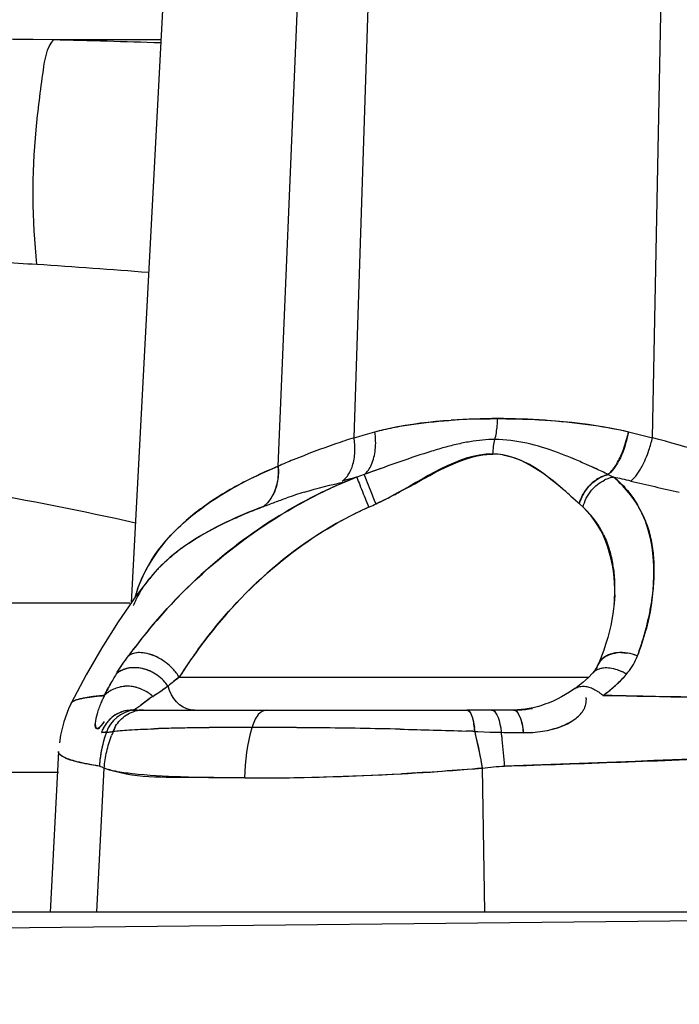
# Model space of a CAD drawing. Header units: inches. Extents: x 22575 to 24734, y 6028 to 6659.
# Tile 75 of 163: x 24692.98 to 24694.52, y 6369.89 to 6372.2. Entities that reach past the tile are written whole.
import ezdxf

# ---------------------------------------------------------------- set-up
doc = ezdxf.new("R2010")
doc.units = ezdxf.units.IN
doc.header["$LTSCALE"] = 0.5
doc.header["$MEASUREMENT"] = 0

# ---------------------------------------------------------------- blocks, each defined once
blk = doc.blocks.new('Flygt Small 7 MGD')
at = {"color": 6, "linetype": 'Continuous'}
for p, q in [((24703.6017, 6488.661), (24698.8958, 6488.6112)), ((24698.4218, 6488.6112), (24709.0766, 6488.6112)), ((24701.2311, 6488.6108), (24701.2365, 6488.2743)), ((24702.1382, 6488.6108), (24702.121, 6488.2743)), ((24702.2279, 6488.2353), (24702.2476, 6488.6109)), ((24702.3884, 6488.2838), (24702.2279, 6488.2838)), ((24702.2035, 6488.2537), (24702.2044, 6488.2534)), ((24702.2035, 6488.2537), (24702.2042, 6488.2534)), ((24702.2154, 6488.1657), (24702.2234, 6488.1974)), ((24702.2234, 6488.1974), (24702.2257, 6488.2153)), ((24701.1519, 6488.1908), (24701.1404, 6488.1911)), ((24701.1663, 6488.1908), (24701.1519, 6488.1908)), ((24701.1937, 6488.1804), (24701.1923, 6488.1904)), ((24701.2055, 6488.1902), (24701.1923, 6488.1904)), ((24701.219, 6488.1899), (24701.2055, 6488.1902)), ((24701.2328, 6488.1894), (24701.219, 6488.1899)), ((24702.1115, 6488.1804), (24702.1158, 6488.1904)), ((24702.1274, 6488.1911), (24702.1143, 6488.1903)), ((24701.2627, 6488.1491), (24701.2605, 6488.1549)), ((24702.2042, 6488.1356), (24702.2154, 6488.1657)), ((24701.1543, 6488.1382), (24701.1638, 6488.1384)), ((24701.1638, 6488.1384), (24701.2728, 6488.1384)), ((24701.2653, 6488.1441), (24701.2627, 6488.1491)), ((24701.2676, 6488.1412), (24701.2653, 6488.1441)), ((24702.0546, 6488.1384), (24702.0291, 6488.1384)), ((24702.0507, 6488.1375), (24702.049, 6488.1366)), ((24702.0521, 6488.138), (24702.0507, 6488.1375)), ((24702.0546, 6488.1384), (24702.0521, 6488.138)), ((24702.1979, 6488.1224), (24702.2042, 6488.1356)), ((24700.8615, 6488.106), (24700.9005, 6488.1053)), ((24700.9005, 6488.1053), (24700.9328, 6488.1047)), ((24700.9328, 6488.1047), (24700.9545, 6488.1043)), ((24701.0422, 6488.1022), (24701.0517, 6488.1076)), ((24702.0295, 6488.1224), (24702.0154, 6488.1119)), ((24702.0355, 6488.1271), (24702.0295, 6488.1224)), ((24702.1503, 6488.1075), (24702.1519, 6488.1077)), ((24702.1504, 6488.1076), (24702.1519, 6488.1078)), ((24702.1519, 6488.1078), (24702.1649, 6488.1098)), ((24702.1629, 6488.0557), (24702.198, 6488.1225)), ((24702.1922, 6488.1175), (24702.1941, 6488.1185)), ((24701.0205, 6488.0882), (24701.0204, 6488.0882)), ((24701.0205, 6488.0882), (24701.033, 6488.0966)), ((24701.0205, 6488.0882), (24701.033, 6488.0965)), ((24701.033, 6488.0965), (24701.0422, 6488.1022)), ((24701.9684, 6488.0927), (24701.9716, 6488.0823)), ((24701.9759, 6488.0852), (24701.9716, 6488.0823)), ((24701.9456, 6488.0618), (24700.9882, 6488.0618)), ((24700.9746, 6488.0469), (24700.9791, 6488.0523)), ((24700.9791, 6488.0523), (24700.979, 6488.0523)), ((24702.0812, 6488.0359), (24702.0816, 6488.0364)), ((24702.0843, 6488.0406), (24702.0846, 6488.0411)), ((24702.0873, 6488.0453), (24702.0876, 6488.0456)), ((24702.0902, 6488.0499), (24702.0904, 6488.0501)), ((24702.1268, 6487.9928), (24702.1629, 6488.0557)), ((24700.9595, 6488.016), (24700.9644, 6488.0285)), ((24700.9662, 6488.0328), (24700.9661, 6488.0326)), ((24702.0679, 6488.0167), (24702.0681, 6488.0169)), ((24702.0713, 6488.0215), (24702.0716, 6488.0219)), ((24702.0747, 6488.0263), (24702.0751, 6488.0268)), ((24702.078, 6488.0311), (24702.0784, 6488.0317)), ((24700.9486, 6487.9852), (24700.9528, 6487.9984)), ((24700.9362, 6487.9403), (24700.9434, 6487.9689)), ((24700.9434, 6487.9689), (24700.9486, 6487.9852)), ((24700.9312, 6487.9136), (24700.9362, 6487.9403)), ((24700.9282, 6487.8891), (24700.9298, 6487.902)), ((24700.9298, 6487.902), (24700.9312, 6487.9136)), ((24700.9271, 6487.8693), (24700.9282, 6487.8891)), ((24700.9271, 6487.8693), (24700.9282, 6487.8891)), ((24701.9767, 6486.3442), (24702.0577, 6487.8879)), ((24702.4091, 6487.8879), (24702.0608, 6487.8879)), ((24700.9271, 6487.869), (24700.9271, 6487.8693)), ((24702.0153, 6487.831), (24702.0469, 6487.8724)), ((24702.0154, 6487.8312), (24702.0153, 6487.831)), ((24701.0011, 6487.6641), (24701.0098, 6487.6561)), ((24700.8893, 6487.6028), (24700.8333, 6487.6158)), ((24701.714, 6487.568), (24701.6626, 6486.3441)), ((24700.8388, 6487.5013), (24700.816, 6486.3441)), ((24700.8698, 6487.4935), (24700.8573, 6487.4966)), ((24700.8822, 6487.4905), (24700.8698, 6487.4935)), ((24700.8947, 6487.4875), (24700.8822, 6487.4905)), ((24701.5365, 6487.5013), (24701.499, 6486.3441)), ((24701.515, 6487.4951), (24701.5042, 6487.492)), ((24701.5258, 6487.4982), (24701.515, 6487.4951)), ((24701.5365, 6487.5013), (24701.5258, 6487.4982)), ((24701.9885, 6486.5705), (24702.2396, 6486.5705))]:
    blk.add_line(p, q, dxfattribs=at)
at = {"color": 7, "linetype": 'Continuous'}
for p, q in [((24701.1519, 6488.1911), (24701.1403, 6488.1914)), ((24701.1519, 6488.1909), (24701.1404, 6488.1911)), ((24701.1692, 6488.1907), (24701.1519, 6488.1911)), ((24701.1924, 6488.1901), (24701.1692, 6488.1907)), ((24702.0291, 6488.1384), (24701.2728, 6488.1384)), ((24702.0521, 6488.138), (24702.0546, 6488.1384)), ((24700.9328, 6488.1047), (24700.9003, 6488.1053)), ((24700.9545, 6488.1043), (24700.9328, 6488.1047)), ((24701.9716, 6488.0823), (24701.9759, 6488.0852)), ((24701.489, 6487.6579), (24701.4852, 6487.6561)), ((24701.4929, 6487.6597), (24701.489, 6487.6579)), ((24701.4967, 6487.6615), (24701.4929, 6487.6597)), ((24701.5068, 6487.6529), (24701.5024, 6487.6641)), ((24701.5078, 6487.601), (24701.5118, 6487.5905)), ((24701.5118, 6487.5905), (24701.5129, 6487.5874)), ((24701.5129, 6487.5874), (24701.5305, 6487.5937))]:
    blk.add_line(p, q, dxfattribs=at)
at = {"color": 6, "linetype": 'Continuous'}
for points in [[(24701.1923, 6488.1904), (24701.1865, 6488.1906), (24701.1808, 6488.1907), (24701.175, 6488.1908), (24701.1692, 6488.1908), (24701.1663, 6488.1908)], [(24701.2055, 6488.1447), (24701.2026, 6488.1495), (24701.1999, 6488.1556), (24701.1975, 6488.1628), (24701.1954, 6488.1711), (24701.1937, 6488.1804)], [(24701.254, 6488.1885), (24701.2469, 6488.1888), (24701.2328, 6488.1894)], [(24702.0915, 6488.1556), (24702.0992, 6488.1628), (24702.1059, 6488.1711), (24702.1115, 6488.1804)], [(24702.1143, 6488.1903), (24702.1127, 6488.1902), (24702.1111, 6488.19), (24702.1094, 6488.1899), (24702.1076, 6488.1896), (24702.1058, 6488.1894), (24702.1039, 6488.1891), (24702.102, 6488.1888), (24702.1, 6488.1885)], [(24702.0435, 6488.1384), (24702.0538, 6488.1391), (24702.0639, 6488.1412), (24702.0737, 6488.1447), (24702.0829, 6488.1495), (24702.0915, 6488.1556)], [(24701.0806, 6488.1214), (24701.0901, 6488.125), (24701.0995, 6488.1282)], [(24701.0995, 6488.1282), (24701.1088, 6488.1309), (24701.118, 6488.1332)], [(24701.118, 6488.1332), (24701.1272, 6488.135), (24701.1363, 6488.1365), (24701.1453, 6488.1375), (24701.1542, 6488.1382)], [(24701.2149, 6488.1384), (24701.2117, 6488.1391), (24701.2085, 6488.1412), (24701.2055, 6488.1447)], [(24701.9098, 6488.1384), (24701.9189, 6488.1377), (24701.9279, 6488.1353), (24701.9365, 6488.1314), (24701.9446, 6488.126), (24701.9519, 6488.1194), (24701.9584, 6488.1115), (24701.9639, 6488.1025), (24701.9684, 6488.0927)], [(24701.0517, 6488.1076), (24701.0614, 6488.1127), (24701.071, 6488.1173), (24701.0806, 6488.1214)], [(24700.9791, 6488.0523), (24700.9883, 6488.062), (24701.0019, 6488.0742), (24701.0174, 6488.0861), (24701.0204, 6488.0882)], [(24700.8864, 6488.0365), (24700.8835, 6488.0317), (24700.8808, 6488.0269), (24700.8783, 6488.022), (24700.876, 6488.017), (24700.874, 6488.0119)], [(24700.8996, 6488.0545), (24700.8961, 6488.0501), (24700.8927, 6488.0457), (24700.8894, 6488.0411), (24700.8864, 6488.0365)], [(24700.9662, 6488.0328), (24700.967, 6488.0347), (24700.9704, 6488.0408), (24700.9746, 6488.0469)], [(24700.9528, 6487.9984), (24700.9643, 6488.0285), (24700.9661, 6488.0327)], [(24702.0469, 6487.8724), (24702.0886, 6487.9323), (24702.1268, 6487.9928)], [(24700.8573, 6487.4966), (24700.8449, 6487.4997), (24700.8388, 6487.5013)], [(24701.5042, 6487.492), (24701.4932, 6487.489), (24701.4877, 6487.4875)]]:
    blk.add_lwpolyline(points, dxfattribs=at)
at = {"color": 7, "linetype": 'Continuous'}
for points in [[(24702.0843, 6488.0406), (24702.0812, 6488.0359), (24702.078, 6488.0311), (24702.0747, 6488.0263), (24702.0713, 6488.0215), (24702.0679, 6488.0167), (24702.0644, 6488.0119)], [(24702.0931, 6488.0545), (24702.0902, 6488.0499), (24702.0873, 6488.0453), (24702.0843, 6488.0406)], [(24701.5024, 6487.6641), (24701.5005, 6487.6632), (24701.4967, 6487.6615)]]:
    blk.add_lwpolyline(points, dxfattribs=at)
at = {"color": 6, "linetype": 'Continuous'}
blk.add_circle((24703.7492, 6495.3041), 10.6496, dxfattribs=at)
for centre, radius, start, end in [((24703.7492, 6494.6348), 11.5158, 92.40024, 267.59984), ((24703.7492, 6495.3041), 10.8465, 92.54966, 87.45034), ((24703.7492, 6495.3041), 10.8234, 92.54964, 87.45036), ((24703.7492, 6495.3041), 10.4602, 105.90433, 254.09567), ((24703.7492, 6495.3041), 10.303, 105.90432, 254.09568), ((24703.7492, 6495.3041), 10.5118, 181.55693, 256.85125), ((24701.7924, 6481.3975), 6.8998, 90.00262, 93.05463), ((24703.6435, 6414.0155), 74.2948, 91.896511, 92.316895), ((24702.0987, 6488.4061), 0.8723, 188.6955, 193.8265), ((24701.8489, 6488.2864), 0.2837, 343.8688, 354.7843), ((24702.1524, 6488.1077), 0.1547, 70.7238, 71.3584), ((24702.2204, 6488.2357), 0.00756, 6.6582, 14.1016), ((24702.2206, 6488.2357), 0.00733, 357.0179, 6.6337), ((24701.8554, 6488.2844), 0.2769, 340.1571, 342.0212), ((24701.8523, 6488.2854), 0.2801, 342.0208, 343.8649), ((24701.1335, 6487.9552), 0.2359, 99.1292, 104.8404), ((24701.135, 6487.947), 0.2442, 93.872, 99.1751), ((24701.1339, 6487.9653), 0.2259, 88.3593, 93.9101), ((24701.4711, 6493.2788), 5.0949, 267.5587, 267.7898), ((24701.4711, 6493.278), 5.0942, 267.5584, 267.7896), ((24701.4747, 6488.2105), 0.2218, 185.6989, 188.2143), ((24701.4477, 6488.2066), 0.1945, 188.1945, 190.8273), ((24701.8296, 6506.3422), 18.1634, 268.73535, 269.32638), ((24701.8295, 6506.3402), 18.1614, 268.73531, 269.3264), ((24701.7775, 6502.4107), 14.2314, 269.34976, 269.79125), ((24701.7775, 6502.41), 14.2308, 269.34975, 269.79126), ((24701.7755, 6501.8479), 13.6686, 269.79096, 269.99879), ((24701.7755, 6501.8476), 13.6684, 269.79095, 269.99879), ((24701.7755, 6499.2299), 11.0507, 269.99867, 270.51766), ((24701.7755, 6499.2296), 11.0503, 269.99866, 270.51766), ((24701.8118, 6495.0066), 6.8272, 270.53349, 270.91886), ((24701.8118, 6495.0061), 6.8267, 270.5335, 270.91889), ((24701.8382, 6493.3365), 5.1569, 270.9227, 271.4048), ((24701.8382, 6493.3363), 5.1567, 270.9227, 271.4048), ((24701.8664, 6492.1997), 4.0197, 271.4011, 271.9621), ((24701.8664, 6492.1994), 4.0195, 271.401, 271.9621), ((24702.028, 6488.2157), 0.0769, 331.3462, 339.2771), ((24702.0528, 6488.2166), 0.0788, 332.8896, 333.1048), ((24702.0541, 6488.2153), 0.077, 301.8421, 309.9383), ((24702.0535, 6488.216), 0.0779, 309.9409, 317.6459), ((24702.053, 6488.2164), 0.0785, 325.0526, 325.4791), ((24701.1656, 6487.8752), 0.2633, 93.4992, 100.0047), ((24701.164, 6487.8959), 0.2425, 91.4146, 93.4377), ((24701.1638, 6487.9049), 0.2336, 89.9967, 91.4121), ((24702.0546, 6488.2141), 0.0757, 277.8989, 285.8865), ((24702.0545, 6488.2146), 0.0762, 285.8661, 301.8887), ((24701.5639, 6525.3569), 37.2575, 268.18878, 268.91973), ((24701.1321, 6487.8524), 0.3082, 125.1815, 126.7173), ((24701.0382, 6488.1147), 0.0448, 171.9275, 181.6251), ((24701.0408, 6488.1147), 0.0474, 181.6069, 186.9609), ((24702.7368, 6486.9929), 1.3312, 123.23, 124.0789), ((24701.8604, 6488.3307), 0.2681, 303.2279, 305.3269), ((24701.7784, 6488.2645), 0.3775, 334.0764, 334.8892), ((24702.1769, 6488.1472), 0.0334, 295.4758, 297.1235), ((24701.1266, 6487.8592), 0.2994, 131.1375, 132.4262), ((24701.1287, 6487.8569), 0.3026, 128.8284, 131.1359), ((24701.1307, 6487.8543), 0.3059, 126.7165, 128.829), ((24700.4009, 6490.042), 2.5115, 308.4727, 308.7128), ((24703.2495, 6486.2367), 2.2448, 124.3156, 124.566), ((24703.0176, 6486.5764), 1.8335, 124.0526, 124.315), ((24702.066, 6488.1634), 0.0807, 274.8192, 284.5719), ((24701.6538, 6488.3275), 0.5171, 331.1991, 332.5668), ((24701.7252, 6488.2905), 0.4366, 332.5632, 334.0595), ((24701.1153, 6487.8704), 0.2836, 137.8286, 139.5074), ((24701.12, 6487.8661), 0.2899, 134.5527, 137.8231), ((24701.1243, 6487.8617), 0.296, 132.4245, 134.5573), ((24700.8615, 6488.7504), 1.2844, 325.8371, 327.5759), ((24700.9035, 6489.4067), 1.7014, 307.7731, 308.2857), ((24700.621, 6489.765), 2.1577, 308.2782, 308.4722), ((24701.5504, 6488.3848), 0.6353, 328.6682, 331.1627), ((24702.0587, 6488.0907), 0.0499, 302.3759, 313.5058), ((24700.9233, 6488.0543), 0.0484, 298.0862, 310.1452), ((24700.8884, 6488.7321), 1.2518, 324.0678, 325.8377), ((24700.9157, 6488.115), 0.1113, 247.9518, 254.7105), ((24700.9141, 6488.1088), 0.1048, 254.6609, 261.9587), ((24700.9122, 6488.0897), 0.0857, 270.2047, 278.5348), ((24700.8574, 6488.905), 1.5015, 320.8441, 323.4981), ((24700.9716, 6488.8124), 1.3545, 318.3493, 320.8319), ((24701.3307, 6487.8073), 0.4962, 171.9769, 177.1481), ((24701.3818, 6487.8008), 0.5477, 171.2021, 172.0463), ((24701.3859, 6487.8568), 0.459, 176.2881, 178.4361), ((24701.8246, 6487.9894), 0.2475, 330.515, 337.5045), ((24701.7386, 6487.9612), 0.3222, 342.3347, 344.5759), ((24701.3499, 6487.8577), 0.423, 178.4767, 180.9224), ((24701.3235, 6487.8574), 0.3966, 180.9344, 182.3137), ((24701.8008, 6488.0035), 0.2752, 324.7852, 327.6166), ((24701.8119, 6487.9964), 0.262, 327.6181, 330.5432), ((24701.7676, 6488.0286), 0.3168, 318.5458, 321.4251), ((24701.7823, 6488.0167), 0.2979, 321.463, 323.5551), ((24701.7912, 6488.0102), 0.2868, 323.5607, 324.7954), ((24701.2448, 6487.8505), 0.3175, 188.2605, 189.2267), ((24701.7433, 6488.0503), 0.3494, 314.3709, 318.5212), ((24701.204, 6487.8099), 0.3694, 182.7039, 183.6657), ((24701.6818, 6488.1167), 0.4399, 307.7793, 311.3444), ((24701.7141, 6488.0799), 0.391, 311.359, 314.3875), ((24701.6467, 6488.1618), 0.4971, 305.1497, 307.7944), ((24701.5587, 6488.2958), 0.6574, 299.5216, 301.8261), ((24701.6058, 6488.2203), 0.5684, 301.8057, 305.1286), ((24701.1512, 6487.8238), 0.2198, 205.8565, 206.9436), ((24701.1475, 6487.8219), 0.2157, 206.9399, 209.3624), ((24701.1406, 6487.8179), 0.2078, 209.3389, 216.4473), ((24701.5056, 6488.3902), 0.7658, 296.5242, 299.5005), ((24701.0819, 6487.7879), 0.2449, 199.135, 201.8432), ((24701.0754, 6487.7853), 0.2379, 201.8512, 205.3565), ((24701.1389, 6487.8169), 0.2058, 216.4992, 227.9518), ((24701.1305, 6488.4981), 0.9132, 294.0367, 298.1853), ((24701.4497, 6488.5013), 0.8901, 294.6768, 296.5484), ((24703.7492, 6495.3041), 7.7912, 257.38568, 260.1979), ((24701.5395, 6488.1474), 0.5972, 304.8426, 309.4674), ((24702.365, 6485.8425), 2.0157, 116.5365, 117.1715), ((24702.1713, 6486.2305), 1.5821, 115.6998, 116.5377), ((24697.2847, 6472.3499), 15.6729, 76.91356, 77.1286), ((24702.6413, 6485.3034), 2.6215, 117.1649, 117.5187), ((24701.111, 6488.6643), 1.1499, 293.9267, 296.5537), ((24701.3503, 6488.6205), 1.037, 286.9995, 289.3582), ((24701.5958, 6490.6654), 3.1431, 257.0114, 257.7644), ((24701.1225, 6488.6381), 1.1212, 291.3353, 293.929), ((24701.0972, 6489.2828), 1.7437, 284.6434, 285.5352), ((24701.2992, 6488.5647), 1.0796, 292.5964, 296.572), ((24700.1416, 6486.006), 1.7726, 63.1459, 63.6022), ((24701.7334, 6489.2279), 1.8213, 244.2536, 245.262), ((24697.473, 6498.7714), 11.8913, 289.6622, 289.86049), ((24701.0794, 6489.3507), 1.814, 284.4002, 284.6475), ((24701.8487, 6487.5815), 0.1354, 180.4003, 185.7428), ((24701.6444, 6489.0347), 1.6086, 245.2629, 246.4125), ((24701.6114, 6488.9611), 1.5279, 245.2327, 247.6554), ((24701.5835, 6488.8953), 1.4564, 246.4135, 247.6853), ((24700.9602, 6489.3109), 1.899, 289.0582, 292.2389), ((24701.0607, 6489.0624), 1.631, 292.275, 293.6141), ((24701.1451, 6487.4297), 0.3146, 161.3024, 164.073), ((24701.2119, 6487.6787), 0.1392, 260.342, 269.9143), ((24701.7084, 6487.527), 0.1738, 178.8229, 183.6138), ((24701.1334, 6487.4329), 0.3025, 164.0533, 166.9321), ((24701.7115, 6487.5271), 0.1769, 183.5856, 188.3791), ((24700.8913, 6489.5055), 2.1055, 287.8452, 289.1007), ((24701.2001, 6489.1588), 1.7021, 266.2832, 270.0186), ((24701.4308, 6487.4506), 0.2302, 174.3144, 178.4827), ((24701.2024, 6489.0416), 1.5849, 269.9349, 273.8648), ((24703.5549, 6506.4952), 19.441, 265.46307, 266.23466), ((24704.1593, 6515.4072), 28.3732, 266.19871, 266.54869), ((24703.162, 6522.5509), 35.9922, 268.13226, 268.5315), ((24703.7492, 6606.0751), 119.5141, 269.276274, 270.723726)]:
    blk.add_arc(centre, radius, start, end, dxfattribs=at)
at = {"color": 7, "linetype": 'Continuous'}
for centre, radius, start, end in [((24701.7862, 6481.7488), 6.5486, 89.94829, 94.81515), ((24702.0311, 6488.3104), 0.8473, 182.7606, 186.9702), ((24702.1069, 6488.4077), 0.8806, 188.7152, 189.3582), ((24701.8553, 6488.2857), 0.2772, 354.8024, 356.6651), ((24702.1147, 6488.409), 0.8885, 189.3579, 189.9951), ((24702.0884, 6488.4039), 0.8617, 189.9668, 193.8476), ((24701.849, 6488.2864), 0.2836, 342.0351, 352.959), ((24701.8521, 6488.286), 0.2805, 352.9601, 354.8029), ((24701.961, 6488.3023), 0.7768, 187.0083, 187.7003), ((24701.9324, 6488.2985), 0.7479, 187.7006, 188.3068), ((24702.0003, 6488.3829), 0.7712, 193.8954, 194.5979), ((24701.8435, 6488.2962), 0.2781, 337.2138, 339.2501), ((24701.8552, 6488.2845), 0.2771, 340.1567, 342.0133), ((24701.4749, 6488.2105), 0.2219, 185.6993, 188.1744), ((24701.9909, 6489.4467), 1.2627, 275.674, 276.2085), ((24702.0528, 6488.2166), 0.0788, 325.0496, 332.8896), ((24702.0518, 6488.2171), 0.0799, 332.8787, 341.0314), ((24702.0538, 6488.2156), 0.0774, 302.079, 317.6692), ((24702.053, 6488.2164), 0.0785, 317.6501, 325.0526), ((24701.1639, 6487.9017), 0.2368, 90.0086, 92.6668), ((24702.0283, 6488.2147), 0.0763, 278.1671, 285.8003), ((24702.0545, 6488.2144), 0.076, 270.035, 302.1235), ((24701.149, 6487.8304), 0.3359, 125.3776, 126.8506), ((24702.6224, 6487.1664), 1.1234, 123.1989, 123.4239), ((24701.1342, 6487.8497), 0.3117, 126.7911, 132.9499), ((24700.7036, 6489.662), 2.0257, 307.8178, 308.7527), ((24702.9411, 6486.6875), 1.6986, 123.497, 124.6279), ((24701.5389, 6488.3923), 0.6489, 328.6353, 329.2526), ((24701.5752, 6488.3708), 0.6068, 329.2451, 330.5162), ((24700.959, 6488.1464), 0.1094, 237.1737, 243.4588), ((24701.4777, 6487.7809), 0.6465, 159.067, 164.8426), ((24700.9629, 6488.8207), 1.3666, 320.4634, 323.7105), ((24701.3912, 6487.8565), 0.4643, 175.6482, 178.427), ((24701.739, 6487.9611), 0.3219, 340.8443, 344.5967), ((24701.1306, 6488.4979), 0.913, 294.0364, 298.3191), ((24700.9241, 6487.6773), 0.0884, 338.9234, 346.1036), ((24702.2333, 6486.1038), 1.7232, 115.7313, 117.0743), ((24701.0737, 6487.7771), 0.2332, 220.7201, 231.8354), ((24701.11, 6488.6649), 1.1507, 291.4351, 295.4403), ((24700.9154, 6487.6738), 0.0814, 287.6683, 295.8595), ((24700.9177, 6487.6667), 0.074, 279.3212, 287.6614)]:
    blk.add_arc(centre, radius, start, end, dxfattribs=at)
at = {"color": 6, "linetype": 'Continuous'}
for points, knots in [([(24692.8973, 6495.2987), (24692.8966, 6493.9614), (24693.4005, 6491.2602), (24695.5714, 6487.7792), (24698.8545, 6485.3192), (24701.5034, 6484.5877), (24702.836, 6484.4751)], [0, 0, 0, 0, 0.249994, 0.499995, 0.749999, 1, 1, 1, 1]), ([(24703.267, 6483.3399), (24701.927, 6483.3961), (24699.238, 6483.9887), (24695.7673, 6486.2186), (24693.2713, 6489.5341), (24692.49, 6492.2117), (24692.349, 6493.5681)], [0, 0, 0, 0, 0.248074, 0.497134, 0.747753, 1, 1, 1, 1]), ([(24701.2365, 6488.2743), (24701.2278, 6488.273), (24701.2106, 6488.271), (24701.1933, 6488.2698), (24701.1848, 6488.2696)], [0, 0, 0, 0, 0.506188, 1, 1, 1, 1]), ([(24702.0553, 6488.2876), (24702.0684, 6488.2861), (24702.0905, 6488.283), (24702.1125, 6488.2778), (24702.121, 6488.2743)], [0, 0, 0, 0, 0.589437, 1, 1, 1, 1]), ([(24702.1321, 6488.2696), (24702.1302, 6488.2699), (24702.1263, 6488.2711), (24702.1228, 6488.2731), (24702.121, 6488.2743)], [0, 0, 0, 0, 0.469694, 1, 1, 1, 1]), ([(24702.1321, 6488.2696), (24702.1417, 6488.268), (24702.1594, 6488.265), (24702.1769, 6488.2612), (24702.1847, 6488.2593)], [0, 0, 0, 0, 0.546568, 1, 1, 1, 1]), ([(24702.1847, 6488.2593), (24702.1878, 6488.2585), (24702.1935, 6488.2569), (24702.1992, 6488.2552), (24702.2019, 6488.2543)], [0, 0, 0, 0, 0.528544, 1, 1, 1, 1]), ([(24702.2044, 6488.2534), (24702.2075, 6488.2523), (24702.2131, 6488.2501), (24702.2184, 6488.2473), (24702.2206, 6488.2458)], [0, 0, 0, 0, 0.556587, 1, 1, 1, 1]), ([(24702.2206, 6488.2458), (24702.2223, 6488.2447), (24702.2253, 6488.2424), (24702.2273, 6488.2391), (24702.2277, 6488.2375)], [0, 0, 0, 0, 0.569002, 1, 1, 1, 1]), ([(24701.0731, 6488.1832), (24701.0605, 6488.1799), (24701.0374, 6488.1716), (24701.0165, 6488.1578), (24701.0087, 6488.1496)], [0, 0, 0, 0, 0.53327, 1, 1, 1, 1]), ([(24701.1482, 6488.1559), (24701.1463, 6488.1608), (24701.143, 6488.1724), (24701.1411, 6488.1844), (24701.1404, 6488.1911)], [0, 0, 0, 0, 0.438229, 1, 1, 1, 1]), ([(24701.7407, 6488.1384), (24701.7483, 6488.1384), (24701.7658, 6488.1506), (24701.7723, 6488.1685), (24701.7752, 6488.1792)], [0, 0, 0, 0, 0.403548, 1, 1, 1, 1]), ([(24702.063, 6488.185), (24702.0539, 6488.1844), (24702.0343, 6488.1834), (24702.0146, 6488.1827), (24702.004, 6488.1823)], [0, 0, 0, 0, 0.462348, 1, 1, 1, 1]), ([(24702.063, 6488.185), (24702.0539, 6488.1844), (24702.0343, 6488.1834), (24702.0146, 6488.1827), (24702.004, 6488.1823)], [0, 0, 0, 0, 0.462348, 1, 1, 1, 1]), ([(24702.1, 6488.1885), (24702.0945, 6488.1877), (24702.0822, 6488.1863), (24702.0698, 6488.1854), (24702.063, 6488.185)], [0, 0, 0, 0, 0.449843, 1, 1, 1, 1]), ([(24702.1421, 6488.1689), (24702.1426, 6488.1733), (24702.1383, 6488.192), (24702.1253, 6488.172), (24702.1204, 6488.1656)], [0, 0, 0, 0, 0.356303, 1, 1, 1, 1]), ([(24702.132, 6488.1786), (24702.1301, 6488.177), (24702.1261, 6488.1728), (24702.1224, 6488.1683), (24702.1204, 6488.1656)], [0, 0, 0, 0, 0.418815, 1, 1, 1, 1]), ([(24702.1421, 6488.1689), (24702.1425, 6488.1728), (24702.1442, 6488.1837), (24702.1343, 6488.1805), (24702.132, 6488.1786)], [0, 0, 0, 0, 0.571345, 1, 1, 1, 1]), ([(24701.1638, 6488.1384), (24701.1605, 6488.1384), (24701.1532, 6488.144), (24701.15, 6488.1514), (24701.1482, 6488.1559)], [0, 0, 0, 0, 0.405825, 1, 1, 1, 1]), ([(24701.2605, 6488.1549), (24701.2597, 6488.1572), (24701.2583, 6488.1623), (24701.2572, 6488.1673), (24701.2567, 6488.17)], [0, 0, 0, 0, 0.473821, 1, 1, 1, 1]), ([(24702.1284, 6488.1213), (24702.132, 6488.1297), (24702.1375, 6488.1453), (24702.1415, 6488.1615), (24702.1421, 6488.1689)], [0, 0, 0, 0, 0.550148, 1, 1, 1, 1]), ([(24702.1284, 6488.1213), (24702.132, 6488.1297), (24702.1375, 6488.1453), (24702.1415, 6488.1615), (24702.1421, 6488.1689)], [0, 0, 0, 0, 0.550153, 1, 1, 1, 1]), ([(24700.998, 6488.1347), (24700.997, 6488.1325), (24700.9952, 6488.128), (24700.9941, 6488.1234), (24700.9938, 6488.121)], [0, 0, 0, 0, 0.500229, 1, 1, 1, 1]), ([(24700.998, 6488.1346), (24700.997, 6488.1325), (24700.9952, 6488.128), (24700.9941, 6488.1233), (24700.9938, 6488.121)], [0, 0, 0, 0, 0.500246, 1, 1, 1, 1]), ([(24701.0087, 6488.1496), (24701.0065, 6488.1473), (24701.0025, 6488.1426), (24700.9994, 6488.1373), (24700.998, 6488.1347)], [0, 0, 0, 0, 0.510286, 1, 1, 1, 1]), ([(24701.2702, 6488.1391), (24701.2698, 6488.1394), (24701.2688, 6488.14), (24701.268, 6488.1407), (24701.2676, 6488.1412)], [0, 0, 0, 0, 0.468777, 1, 1, 1, 1]), ([(24701.2728, 6488.1384), (24701.2724, 6488.1384), (24701.2715, 6488.1385), (24701.2706, 6488.1389), (24701.2702, 6488.1391)], [0, 0, 0, 0, 0.479735, 1, 1, 1, 1]), ([(24700.965, 6488.0959), (24700.9632, 6488.0972), (24700.9596, 6488.0999), (24700.9562, 6488.1028), (24700.9545, 6488.1043)], [0, 0, 0, 0, 0.49132, 1, 1, 1, 1]), ([(24700.965, 6488.0959), (24700.9632, 6488.0972), (24700.9596, 6488.0999), (24700.9562, 6488.1028), (24700.9545, 6488.1043)], [0, 0, 0, 0, 0.49132, 1, 1, 1, 1]), ([(24702.0073, 6488.1064), (24702.0107, 6488.1033), (24702.0182, 6488.0975), (24702.0265, 6488.0929), (24702.031, 6488.0909)], [0, 0, 0, 0, 0.479, 1, 1, 1, 1]), ([(24702.1107, 6488.0962), (24702.1124, 6488.0974), (24702.1157, 6488.1), (24702.1188, 6488.1028), (24702.1202, 6488.1043)], [0, 0, 0, 0, 0.510617, 1, 1, 1, 1]), ([(24702.1202, 6488.1043), (24702.1217, 6488.107), (24702.1245, 6488.1127), (24702.1271, 6488.1184), (24702.1284, 6488.1213)], [0, 0, 0, 0, 0.491222, 1, 1, 1, 1]), ([(24702.1202, 6488.1043), (24702.1255, 6488.1048), (24702.1356, 6488.1057), (24702.1457, 6488.1069), (24702.1504, 6488.1076)], [0, 0, 0, 0, 0.528301, 1, 1, 1, 1]), ([(24702.1649, 6488.1098), (24702.1684, 6488.1104), (24702.1748, 6488.1117), (24702.1811, 6488.1133), (24702.1839, 6488.1142)], [0, 0, 0, 0, 0.546124, 1, 1, 1, 1]), ([(24702.1839, 6488.1142), (24702.1853, 6488.1146), (24702.1878, 6488.1155), (24702.1902, 6488.1165), (24702.1913, 6488.117)], [0, 0, 0, 0, 0.535749, 1, 1, 1, 1]), ([(24700.9761, 6488.0893), (24700.9742, 6488.0903), (24700.9704, 6488.0923), (24700.9668, 6488.0947), (24700.965, 6488.0959)], [0, 0, 0, 0, 0.486753, 1, 1, 1, 1]), ([(24700.9761, 6488.0893), (24700.9742, 6488.0903), (24700.9704, 6488.0923), (24700.9668, 6488.0947), (24700.965, 6488.0959)], [0, 0, 0, 0, 0.486753, 1, 1, 1, 1]), ([(24700.9976, 6488.0829), (24700.9941, 6488.0832), (24700.9867, 6488.0847), (24700.9797, 6488.0875), (24700.9761, 6488.0893)], [0, 0, 0, 0, 0.461755, 1, 1, 1, 1]), ([(24700.9976, 6488.0829), (24700.9941, 6488.0832), (24700.9867, 6488.0847), (24700.9797, 6488.0875), (24700.9761, 6488.0893)], [0, 0, 0, 0, 0.461755, 1, 1, 1, 1]), ([(24701.0204, 6488.0882), (24701.0171, 6488.0859), (24701.0096, 6488.0828), (24701.0015, 6488.0825), (24700.9976, 6488.0829)], [0, 0, 0, 0, 0.499964, 1, 1, 1, 1]), ([(24701.0204, 6488.0882), (24701.0171, 6488.0859), (24701.0096, 6488.0828), (24701.0015, 6488.0825), (24700.9976, 6488.0829)], [0, 0, 0, 0, 0.499965, 1, 1, 1, 1]), ([(24701.9716, 6488.0823), (24701.9727, 6488.0806), (24701.975, 6488.0775), (24701.9775, 6488.0744), (24701.9788, 6488.0729)], [0, 0, 0, 0, 0.497133, 1, 1, 1, 1]), ([(24701.9716, 6488.0823), (24701.9727, 6488.0806), (24701.975, 6488.0775), (24701.9775, 6488.0744), (24701.9788, 6488.0729)], [0, 0, 0, 0, 0.497133, 1, 1, 1, 1]), ([(24702.031, 6488.0909), (24702.0375, 6488.0879), (24702.0512, 6488.0833), (24702.0656, 6488.0824), (24702.0728, 6488.083)], [0, 0, 0, 0, 0.497892, 1, 1, 1, 1]), ([(24702.031, 6488.0909), (24702.0396, 6488.087), (24702.0579, 6488.0814), (24702.0772, 6488.0829), (24702.0863, 6488.0853)], [0, 0, 0, 0, 0.499575, 1, 1, 1, 1]), ([(24702.0863, 6488.0853), (24702.0907, 6488.0864), (24702.0992, 6488.0894), (24702.1071, 6488.0938), (24702.1107, 6488.0962)], [0, 0, 0, 0, 0.511724, 1, 1, 1, 1]), ([(24701.9456, 6488.0618), (24701.9477, 6488.0583), (24701.9522, 6488.0513), (24701.9576, 6488.045), (24701.9604, 6488.042)], [0, 0, 0, 0, 0.490685, 1, 1, 1, 1]), ([(24701.9456, 6488.0618), (24701.9477, 6488.0583), (24701.9522, 6488.0513), (24701.9576, 6488.045), (24701.9604, 6488.042)], [0, 0, 0, 0, 0.490685, 1, 1, 1, 1]), ([(24701.9788, 6488.0729), (24701.983, 6488.0681), (24701.9924, 6488.0594), (24702.0032, 6488.0526), (24702.0088, 6488.0498)], [0, 0, 0, 0, 0.50877, 1, 1, 1, 1]), ([(24701.9788, 6488.0729), (24701.983, 6488.0681), (24701.9924, 6488.0594), (24702.0032, 6488.0526), (24702.0088, 6488.0498)], [0, 0, 0, 0, 0.50877, 1, 1, 1, 1]), ([(24700.9689, 6488.042), (24700.9686, 6488.0404), (24700.9679, 6488.0373), (24700.9668, 6488.0343), (24700.9662, 6488.0328)], [0, 0, 0, 0, 0.494719, 1, 1, 1, 1]), ([(24701.9604, 6488.042), (24701.9653, 6488.0368), (24701.9756, 6488.0276), (24701.9871, 6488.0201), (24701.9929, 6488.017)], [0, 0, 0, 0, 0.518727, 1, 1, 1, 1]), ([(24701.9604, 6488.042), (24701.9653, 6488.0368), (24701.9756, 6488.0276), (24701.9871, 6488.0201), (24701.9929, 6488.017)], [0, 0, 0, 0, 0.518727, 1, 1, 1, 1]), ([(24702.0088, 6488.0498), (24702.0126, 6488.0478), (24702.02, 6488.0446), (24702.0279, 6488.0423), (24702.0317, 6488.0414)], [0, 0, 0, 0, 0.520856, 1, 1, 1, 1]), ([(24702.0088, 6488.0498), (24702.0207, 6488.0437), (24702.0467, 6488.036), (24702.0744, 6488.0416), (24702.0854, 6488.0485)], [0, 0, 0, 0, 0.506065, 1, 1, 1, 1]), ([(24702.0317, 6488.0414), (24702.0371, 6488.0402), (24702.0486, 6488.0387), (24702.0601, 6488.0396), (24702.0658, 6488.0408)], [0, 0, 0, 0, 0.489298, 1, 1, 1, 1]), ([(24702.0658, 6488.0408), (24702.0693, 6488.0415), (24702.0761, 6488.0435), (24702.0824, 6488.0467), (24702.0854, 6488.0485)], [0, 0, 0, 0, 0.501151, 1, 1, 1, 1]), ([(24700.9611, 6488.0243), (24700.9601, 6488.0231), (24700.958, 6488.0206), (24700.9557, 6488.0184), (24700.9544, 6488.0174)], [0, 0, 0, 0, 0.493263, 1, 1, 1, 1]), ([(24700.966, 6488.0326), (24700.9654, 6488.0311), (24700.9639, 6488.0283), (24700.9621, 6488.0256), (24700.9611, 6488.0243)], [0, 0, 0, 0, 0.493214, 1, 1, 1, 1]), ([(24701.9929, 6488.017), (24701.9998, 6488.0132), (24702.0144, 6488.0069), (24702.0303, 6488.004), (24702.0381, 6488.004)], [0, 0, 0, 0, 0.50156, 1, 1, 1, 1]), ([(24701.9929, 6488.017), (24702.0044, 6488.0107), (24702.0276, 6488.0017), (24702.0552, 6488.0047), (24702.0644, 6488.0119)], [0, 0, 0, 0, 0.528103, 1, 1, 1, 1]), ([(24700.874, 6488.0119), (24700.8699, 6488.0008), (24700.8625, 6487.9786), (24700.856, 6487.9561), (24700.8531, 6487.9449)], [0, 0, 0, 0, 0.504769, 1, 1, 1, 1]), ([(24700.9125, 6488.0041), (24700.9103, 6488.0041), (24700.906, 6488.0042), (24700.9016, 6488.0047), (24700.8995, 6488.005)], [0, 0, 0, 0, 0.50228, 1, 1, 1, 1]), ([(24700.9362, 6488.0076), (24700.9344, 6488.007), (24700.9307, 6488.006), (24700.9269, 6488.0053), (24700.9249, 6488.005)], [0, 0, 0, 0, 0.495149, 1, 1, 1, 1]), ([(24700.946, 6488.0117), (24700.9445, 6488.0109), (24700.9413, 6488.0093), (24700.9379, 6488.0081), (24700.9362, 6488.0076)], [0, 0, 0, 0, 0.492753, 1, 1, 1, 1]), ([(24702.0381, 6488.004), (24702.043, 6488.0041), (24702.0523, 6488.0051), (24702.0609, 6488.0092), (24702.0644, 6488.0119)], [0, 0, 0, 0, 0.524588, 1, 1, 1, 1]), ([(24700.8531, 6487.9449), (24700.8505, 6487.9348), (24700.8458, 6487.9148), (24700.8421, 6487.8946), (24700.8406, 6487.8846)], [0, 0, 0, 0, 0.505335, 1, 1, 1, 1]), ([(24700.8351, 6487.832), (24700.8348, 6487.8254), (24700.8345, 6487.8122), (24700.8347, 6487.799), (24700.8351, 6487.7925)], [0, 0, 0, 0, 0.504239, 1, 1, 1, 1]), ([(24700.9306, 6487.8049), (24700.9297, 6487.8108), (24700.9283, 6487.823), (24700.9275, 6487.8352), (24700.9272, 6487.8414)], [0, 0, 0, 0, 0.495312, 1, 1, 1, 1]), ([(24700.8354, 6487.7863), (24700.8363, 6487.7727), (24700.8395, 6487.7461), (24700.8462, 6487.7201), (24700.8506, 6487.7076)], [0, 0, 0, 0, 0.507696, 1, 1, 1, 1]), ([(24700.9392, 6487.7648), (24700.9375, 6487.7705), (24700.9346, 6487.782), (24700.9323, 6487.7936), (24700.9314, 6487.7996)], [0, 0, 0, 0, 0.495749, 1, 1, 1, 1]), ([(24700.9534, 6487.7279), (24700.9505, 6487.7338), (24700.9453, 6487.7459), (24700.9411, 6487.7584), (24700.9392, 6487.7648)], [0, 0, 0, 0, 0.496643, 1, 1, 1, 1]), ([(24701.8213, 6487.6925), (24701.8096, 6487.6871), (24701.7855, 6487.6766), (24701.761, 6487.6669), (24701.7483, 6487.6622)], [0, 0, 0, 0, 0.488151, 1, 1, 1, 1]), ([(24701.0065, 6487.6457), (24701.0031, 6487.637), (24700.9937, 6487.6203), (24700.98, 6487.6069), (24700.9723, 6487.6014)], [0, 0, 0, 0, 0.49611, 1, 1, 1, 1]), ([(24701.0098, 6487.6561), (24701.0094, 6487.6543), (24701.0084, 6487.6508), (24701.0072, 6487.6474), (24701.0065, 6487.6457)], [0, 0, 0, 0, 0.491099, 1, 1, 1, 1]), ([(24701.7483, 6487.6622), (24701.7395, 6487.6589), (24701.7214, 6487.652), (24701.7033, 6487.6454), (24701.694, 6487.6422)], [0, 0, 0, 0, 0.490096, 1, 1, 1, 1]), ([(24701.7483, 6487.6622), (24701.7369, 6487.6535), (24701.7181, 6487.6275), (24701.7132, 6487.5966), (24701.7133, 6487.5806)], [0, 0, 0, 0, 0.472937, 1, 1, 1, 1]), ([(24700.8893, 6487.6028), (24700.8871, 6487.6009), (24700.8825, 6487.5966), (24700.8785, 6487.5918), (24700.8764, 6487.5891)], [0, 0, 0, 0, 0.461678, 1, 1, 1, 1]), ([(24700.9723, 6487.6014), (24700.9691, 6487.5991), (24700.9627, 6487.5951), (24700.9559, 6487.5919), (24700.9524, 6487.5906)], [0, 0, 0, 0, 0.512181, 1, 1, 1, 1]), ([(24701.5642, 6487.6028), (24701.563, 6487.6019), (24701.5605, 6487.6), (24701.5583, 6487.5979), (24701.5572, 6487.5968)], [0, 0, 0, 0, 0.48872, 1, 1, 1, 1]), ([(24700.8764, 6487.5891), (24700.8741, 6487.5861), (24700.8696, 6487.5796), (24700.8656, 6487.5729), (24700.8637, 6487.5692)], [0, 0, 0, 0, 0.476008, 1, 1, 1, 1]), ([(24700.9359, 6487.5809), (24700.9299, 6487.5741), (24700.9187, 6487.5573), (24700.9105, 6487.539), (24700.9067, 6487.5288)], [0, 0, 0, 0, 0.453195, 1, 1, 1, 1]), ([(24700.9423, 6487.5874), (24700.9412, 6487.5865), (24700.939, 6487.5844), (24700.9369, 6487.5821), (24700.9359, 6487.5809)], [0, 0, 0, 0, 0.480844, 1, 1, 1, 1]), ([(24700.9524, 6487.5906), (24700.9508, 6487.5899), (24700.9474, 6487.5887), (24700.944, 6487.5878), (24700.9423, 6487.5874)], [0, 0, 0, 0, 0.510958, 1, 1, 1, 1]), ([(24701.5508, 6487.5891), (24701.5455, 6487.5814), (24701.5372, 6487.5621), (24701.5349, 6487.5416), (24701.5347, 6487.5306)], [0, 0, 0, 0, 0.459975, 1, 1, 1, 1]), ([(24701.5572, 6487.5968), (24701.556, 6487.5956), (24701.5538, 6487.5931), (24701.5518, 6487.5905), (24701.5508, 6487.5891)], [0, 0, 0, 0, 0.489071, 1, 1, 1, 1]), ([(24700.8637, 6487.5692), (24700.8604, 6487.5633), (24700.8544, 6487.5506), (24700.8494, 6487.5374), (24700.8471, 6487.5306)], [0, 0, 0, 0, 0.483983, 1, 1, 1, 1]), ([(24700.9067, 6487.5288), (24700.9042, 6487.522), (24700.8997, 6487.5084), (24700.8962, 6487.4945), (24700.8947, 6487.4875)], [0, 0, 0, 0, 0.503373, 1, 1, 1, 1]), ([(24701.0305, 6487.5479), (24701.0355, 6487.5459), (24701.0455, 6487.5418), (24701.0556, 6487.538), (24701.0607, 6487.5361)], [0, 0, 0, 0, 0.497973, 1, 1, 1, 1]), ([(24701.2117, 6487.5395), (24701.2116, 6487.5334), (24701.2108, 6487.5219), (24701.2086, 6487.5105), (24701.2072, 6487.5052)], [0, 0, 0, 0, 0.523028, 1, 1, 1, 1]), ([(24701.2354, 6487.5414), (24701.2315, 6487.5408), (24701.2236, 6487.5398), (24701.2156, 6487.5395), (24701.2117, 6487.5395)], [0, 0, 0, 0, 0.504302, 1, 1, 1, 1]), ([(24701.3297, 6487.5253), (24701.3354, 6487.5269), (24701.3469, 6487.5303), (24701.3583, 6487.5339), (24701.3641, 6487.5357)], [0, 0, 0, 0, 0.4983, 1, 1, 1, 1]), ([(24701.2072, 6487.5052), (24701.2169, 6487.5053), (24701.2365, 6487.5065), (24701.2558, 6487.5091), (24701.2655, 6487.5107)], [0, 0, 0, 0, 0.49672, 1, 1, 1, 1]), ([(24701.2655, 6487.5107), (24701.2763, 6487.5125), (24701.2978, 6487.5168), (24701.319, 6487.5223), (24701.3297, 6487.5253)], [0, 0, 0, 0, 0.496569, 1, 1, 1, 1]), ([(24701.2655, 6487.5107), (24701.2763, 6487.5125), (24701.2978, 6487.5168), (24701.319, 6487.5223), (24701.3297, 6487.5253)], [0, 0, 0, 0, 0.496569, 1, 1, 1, 1]), ([(24701.2072, 6487.5052), (24701.2059, 6487.5), (24701.2037, 6487.4895), (24701.2022, 6487.4788), (24701.2017, 6487.4734)], [0, 0, 0, 0, 0.495961, 1, 1, 1, 1]), ([(24701.4877, 6487.4875), (24701.4737, 6487.4838), (24701.4455, 6487.4773), (24701.4169, 6487.4724), (24701.4026, 6487.4703)], [0, 0, 0, 0, 0.498138, 1, 1, 1, 1]), ([(24701.4026, 6487.4703), (24701.3872, 6487.468), (24701.3561, 6487.4641), (24701.3249, 6487.4614), (24701.3093, 6487.4603)], [0, 0, 0, 0, 0.497437, 1, 1, 1, 1]), ([(24702.2782, 6487.0962), (24702.2896, 6486.9918), (24702.2895, 6486.8367), (24702.2665, 6486.6657), (24702.2558, 6486.5897), (24702.2396, 6486.5705)], [0, 0, 0, 0, 0.594135, 0.857998, 1, 1, 1, 1])]:
    blk.add_open_spline(points, degree=3, knots=knots, dxfattribs=at)
for points in [[(24701.7921, 6488.2974), (24701.791, 6488.2576), (24701.7858, 6488.2176), (24701.7752, 6488.1792)], [(24701.7921, 6488.2974), (24701.8423, 6488.2974), (24701.8925, 6488.2968), (24701.9427, 6488.295)], [(24701.9427, 6488.295), (24701.9803, 6488.2936), (24702.0179, 6488.2918), (24702.0553, 6488.2876)], [(24701.2365, 6488.2743), (24701.2991, 6488.28), (24701.3619, 6488.2842), (24701.4247, 6488.2876)], [(24701.096, 6488.1881), (24701.0646, 6488.183), (24701.0306, 6488.1726), (24701.0086, 6488.1495)], [(24701.4287, 6488.1833), (24701.3773, 6488.1844), (24701.3259, 6488.1857), (24701.2746, 6488.1877)], [(24701.4287, 6488.1833), (24701.3773, 6488.1844), (24701.3259, 6488.1857), (24701.2746, 6488.1877)], [(24702.0291, 6488.1384), (24702.0358, 6488.1384), (24702.0425, 6488.1393), (24702.049, 6488.1412)], [(24701.902, 6487.9975), (24701.8127, 6487.8743), (24701.6959, 6487.7651), (24701.5618, 6487.6932)], [(24701.625, 6487.6358), (24701.76, 6487.7032), (24701.8833, 6487.7995), (24701.9837, 6487.9122)], [(24701.9191, 6487.6863), (24701.9751, 6487.7325), (24702.0237, 6487.7943), (24702.0457, 6487.8634)], [(24700.8604, 6487.6834), (24700.8766, 6487.6493), (24700.9013, 6487.6186), (24700.9297, 6487.5937)], [(24701.1885, 6487.5414), (24701.1188, 6487.5533), (24701.0617, 6487.6079), (24701.0098, 6487.656)], [(24701.7821, 6487.5991), (24701.8162, 6487.6162), (24701.8494, 6487.6354), (24701.8807, 6487.6572)], [(24701.4301, 6487.6283), (24701.3671, 6487.5955), (24701.3056, 6487.5526), (24701.2354, 6487.5414)], [(24701.6535, 6487.6289), (24701.6219, 6487.6192), (24701.5898, 6487.6113), (24701.5575, 6487.6047)], [(24701.3641, 6487.5357), (24701.4141, 6487.5516), (24701.4635, 6487.5696), (24701.5129, 6487.5874)], [(24700.5973, 6487.568), (24700.6779, 6487.5462), (24700.7583, 6487.5237), (24700.8388, 6487.5013)], [(24701.0607, 6487.5361), (24701.1074, 6487.5186), (24701.1573, 6487.5061), (24701.2072, 6487.5052)], [(24700.9898, 6487.4702), (24700.9579, 6487.4746), (24700.9261, 6487.4801), (24700.8947, 6487.4875)], [(24701.0897, 6487.4603), (24701.0563, 6487.4625), (24701.023, 6487.4657), (24700.9898, 6487.4702)]]:
    blk.add_open_spline(points, degree=3, dxfattribs=at)
at = {"color": 7, "linetype": 'Continuous'}
for points, knots in [([(24701.7921, 6488.2974), (24701.8308, 6488.2974), (24701.9399, 6488.2938), (24702.0543, 6488.2995), (24702.121, 6488.2743)], [0, 0, 0, 0, 0.352249, 1, 1, 1, 1]), ([(24699.3868, 6488.1968), (24699.5203, 6488.2009), (24700.1198, 6488.2197), (24700.7187, 6488.2553), (24701.1848, 6488.2696)], [0, 0, 0, 0, 0.222641, 1, 1, 1, 1]), ([(24702.121, 6488.2743), (24702.1199, 6488.2612), (24702.1159, 6488.2352), (24702.1083, 6488.21), (24702.1036, 6488.1977)], [0, 0, 0, 0, 0.499651, 1, 1, 1, 1]), ([(24702.1321, 6488.2696), (24702.1412, 6488.2684), (24702.1581, 6488.2657), (24702.1748, 6488.2621), (24702.1823, 6488.2602)], [0, 0, 0, 0, 0.542928, 1, 1, 1, 1]), ([(24702.1823, 6488.2602), (24702.1942, 6488.2572), (24702.2097, 6488.2535), (24702.2282, 6488.2409), (24702.2279, 6488.2353)], [0, 0, 0, 0, 0.685548, 1, 1, 1, 1]), ([(24701.1404, 6488.1911), (24701.1418, 6488.1786), (24701.1442, 6488.161), (24701.1565, 6488.1384), (24701.1638, 6488.1384)], [0, 0, 0, 0, 0.6334, 1, 1, 1, 1]), ([(24701.2728, 6488.1384), (24701.2679, 6488.1384), (24701.2587, 6488.1556), (24701.2567, 6488.1688), (24701.2552, 6488.179)], [0, 0, 0, 0, 0.32457, 1, 1, 1, 1]), ([(24702.1, 6488.1885), (24702.0958, 6488.1774), (24702.0822, 6488.1567), (24702.0605, 6488.1445), (24702.049, 6488.1412)], [0, 0, 0, 0, 0.497642, 1, 1, 1, 1]), ([(24700.9003, 6488.1053), (24700.7614, 6488.1078), (24700.2509, 6488.1184), (24699.741, 6488.1487), (24699.3693, 6488.1591)], [0, 0, 0, 0, 0.271988, 1, 1, 1, 1]), ([(24701.1528, 6488.1382), (24701.1472, 6488.1379), (24701.1359, 6488.137), (24701.1248, 6488.1353), (24701.1193, 6488.1344)], [0, 0, 0, 0, 0.503244, 1, 1, 1, 1]), ([(24702.0391, 6488.1391), (24702.0374, 6488.1389), (24702.0341, 6488.1385), (24702.0308, 6488.1384), (24702.0291, 6488.1384)], [0, 0, 0, 0, 0.505049, 1, 1, 1, 1]), ([(24702.0355, 6488.1272), (24702.0386, 6488.1296), (24702.0438, 6488.1336), (24702.0495, 6488.1372), (24702.0521, 6488.138)], [0, 0, 0, 0, 0.591165, 1, 1, 1, 1]), ([(24702.0073, 6488.1064), (24702.0127, 6488.1099), (24702.0222, 6488.1167), (24702.0314, 6488.1239), (24702.0355, 6488.1272)], [0, 0, 0, 0, 0.54603, 1, 1, 1, 1]), ([(24702.1202, 6488.1043), (24702.1177, 6488.0991), (24702.1123, 6488.0883), (24702.1065, 6488.0777), (24702.1034, 6488.0721)], [0, 0, 0, 0, 0.475904, 1, 1, 1, 1]), ([(24702.1926, 6488.1177), (24702.1846, 6488.1134), (24702.1599, 6488.1085), (24702.1356, 6488.1057), (24702.1202, 6488.1043)], [0, 0, 0, 0, 0.370525, 1, 1, 1, 1]), ([(24702.1982, 6488.1225), (24702.1977, 6488.1215), (24702.196, 6488.1197), (24702.1939, 6488.1184), (24702.1926, 6488.1177)], [0, 0, 0, 0, 0.429884, 1, 1, 1, 1]), ([(24700.8997, 6488.0545), (24700.9031, 6488.0586), (24700.9103, 6488.0666), (24700.9179, 6488.0741), (24700.9219, 6488.0778)], [0, 0, 0, 0, 0.496309, 1, 1, 1, 1]), ([(24700.9211, 6488.0439), (24700.9192, 6488.0445), (24700.9155, 6488.046), (24700.9119, 6488.0477), (24700.9101, 6488.0486)], [0, 0, 0, 0, 0.492025, 1, 1, 1, 1]), ([(24700.9532, 6488.0396), (24700.9482, 6488.039), (24700.9372, 6488.0392), (24700.9266, 6488.0419), (24700.9211, 6488.0439)], [0, 0, 0, 0, 0.457567, 1, 1, 1, 1]), ([(24700.961, 6488.0412), (24700.9597, 6488.0409), (24700.9571, 6488.0402), (24700.9545, 6488.0398), (24700.9532, 6488.0396)], [0, 0, 0, 0, 0.484525, 1, 1, 1, 1]), ([(24700.969, 6488.0445), (24700.9677, 6488.0438), (24700.9651, 6488.0426), (24700.9623, 6488.0416), (24700.961, 6488.0412)], [0, 0, 0, 0, 0.50295, 1, 1, 1, 1]), ([(24700.9791, 6488.0523), (24700.9776, 6488.0507), (24700.9745, 6488.0478), (24700.9709, 6488.0455), (24700.969, 6488.0445)], [0, 0, 0, 0, 0.507324, 1, 1, 1, 1]), ([(24700.874, 6488.0119), (24700.8885, 6488.006), (24700.9162, 6488.0006), (24700.9437, 6488.0091), (24700.9528, 6488.016)], [0, 0, 0, 0, 0.579942, 1, 1, 1, 1]), ([(24700.9528, 6488.016), (24700.9543, 6488.0171), (24700.9572, 6488.0197), (24700.9598, 6488.0225), (24700.961, 6488.0241)], [0, 0, 0, 0, 0.49564, 1, 1, 1, 1]), ([(24700.961, 6488.0241), (24700.962, 6488.0254), (24700.9639, 6488.0282), (24700.9655, 6488.0312), (24700.9661, 6488.0327)], [0, 0, 0, 0, 0.494977, 1, 1, 1, 1]), ([(24701.7483, 6487.6622), (24701.7778, 6487.6732), (24701.875, 6487.7139), (24701.969, 6487.7728), (24702.0153, 6487.8311)], [0, 0, 0, 0, 0.297413, 1, 1, 1, 1]), ([(24701.0011, 6487.6641), (24700.9979, 6487.6495), (24700.9847, 6487.6238), (24700.9624, 6487.6061), (24700.9509, 6487.6006)], [0, 0, 0, 0, 0.538424, 1, 1, 1, 1]), ([(24700.9958, 6487.6254), (24700.998, 6487.6285), (24701.0019, 6487.635), (24701.0051, 6487.6419), (24701.0065, 6487.6455)], [0, 0, 0, 0, 0.49437, 1, 1, 1, 1]), ([(24701.0098, 6487.6561), (24701.0161, 6487.6502), (24701.0292, 6487.6383), (24701.0425, 6487.6266), (24701.0495, 6487.6208)], [0, 0, 0, 0, 0.485485, 1, 1, 1, 1]), ([(24701.4852, 6487.6561), (24701.4897, 6487.6454), (24701.4973, 6487.6271), (24701.5048, 6487.6087), (24701.5078, 6487.601)], [0, 0, 0, 0, 0.581797, 1, 1, 1, 1]), ([(24701.4852, 6487.6561), (24701.4897, 6487.6454), (24701.4973, 6487.6271), (24701.5048, 6487.6087), (24701.5078, 6487.601)], [0, 0, 0, 0, 0.581797, 1, 1, 1, 1]), ([(24701.5305, 6487.5937), (24701.5279, 6487.5996), (24701.5202, 6487.6194), (24701.5123, 6487.6391), (24701.5068, 6487.6529)], [0, 0, 0, 0, 0.302724, 1, 1, 1, 1]), ([(24700.9423, 6487.5874), (24700.9533, 6487.59), (24700.974, 6487.6), (24700.9896, 6487.6164), (24700.9958, 6487.6254)], [0, 0, 0, 0, 0.509927, 1, 1, 1, 1]), ([(24701.5129, 6487.5874), (24701.5055, 6487.5814), (24701.493, 6487.5626), (24701.4882, 6487.5412), (24701.4869, 6487.5293)], [0, 0, 0, 0, 0.442096, 1, 1, 1, 1]), ([(24701.4869, 6487.5293), (24701.4862, 6487.5224), (24701.4857, 6487.5084), (24701.4868, 6487.4945), (24701.4877, 6487.4875)], [0, 0, 0, 0, 0.496149, 1, 1, 1, 1])]:
    blk.add_open_spline(points, degree=3, knots=knots, dxfattribs=at)
for points in [[(24701.5637, 6487.6942), (24701.7192, 6487.778), (24701.8509, 6487.9126), (24701.9456, 6488.0618)], [(24700.897, 6487.625), (24700.8258, 6487.7078), (24700.8253, 6487.8444), (24700.8538, 6487.9499)], [(24702.0168, 6487.9508), (24701.9053, 6487.8158), (24701.7624, 6487.7009), (24701.6043, 6487.6257)], [(24700.9271, 6487.8693), (24700.9251, 6487.7966), (24700.9472, 6487.7128), (24701.0011, 6487.6641)], [(24702.043, 6487.8555), (24702.0321, 6487.824), (24702.0159, 6487.7939), (24701.9962, 6487.7669)], [(24701.9962, 6487.7669), (24701.9707, 6487.732), (24701.9389, 6487.7013), (24701.9046, 6487.6748)], [(24701.9046, 6487.6748), (24701.847, 6487.6303), (24701.7812, 6487.5961), (24701.714, 6487.568)], [(24701.714, 6487.568), (24701.7107, 6487.6012), (24701.7217, 6487.642), (24701.7483, 6487.6622)], [(24701.0495, 6487.6208), (24701.0956, 6487.5817), (24701.1512, 6487.5395), (24701.2117, 6487.5395)], [(24701.2117, 6487.5395), (24701.2974, 6487.5396), (24701.3727, 6487.5992), (24701.449, 6487.6381)], [(24700.8947, 6487.4875), (24700.9024, 6487.5236), (24700.9146, 6487.5631), (24700.9423, 6487.5874)], [(24701.2006, 6487.4567), (24701.0982, 6487.4568), (24700.9945, 6487.4639), (24700.8947, 6487.4875)], [(24701.4877, 6487.4875), (24701.3948, 6487.4626), (24701.2969, 6487.4568), (24701.2006, 6487.4567)]]:
    blk.add_open_spline(points, degree=3, dxfattribs=at)

msp = doc.modelspace()

# ---------------------------------------------------------------- block references
at = {"rotation": 180}
msp.add_blockref('Flygt Small 7 MGD', (49395.3009, 12858.7201), dxfattribs=at)

doc.saveas('drawing.dxf')
